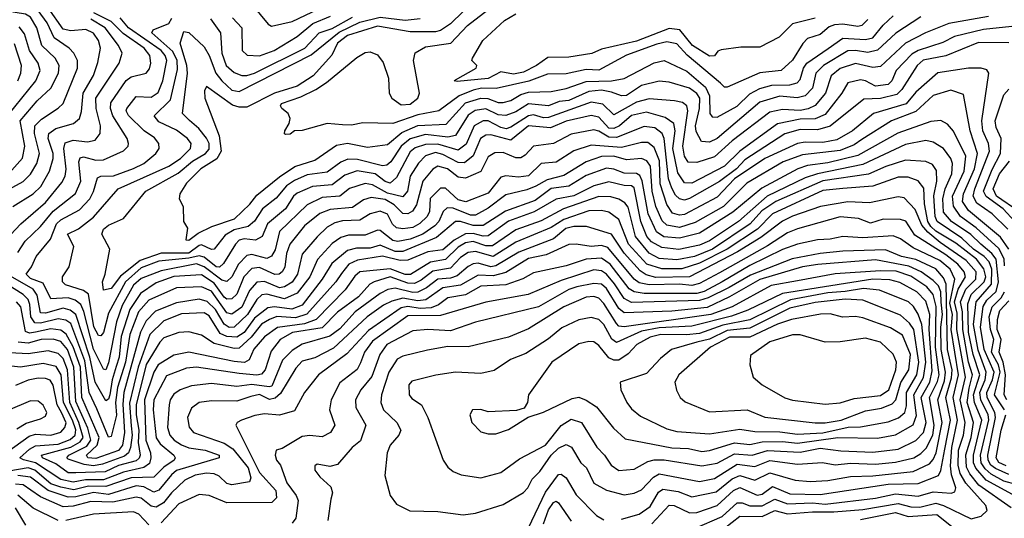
# Model space of a CAD drawing. Extents: x 1308313 to 1441400, y 959662 to 1036319.
# Tile 102 of 256: x 1362662 to 1366577, y 986104 to 988088. Entities that reach past the tile are written whole.
import ezdxf

# ---------------------------------------------------------------- set-up
doc = ezdxf.new("R2010")
doc.units = 0

msp = doc.modelspace()

# ---------------------------------------------------------------- linework, layer by layer
at = {"layer": '0CON10XD'}
for points in [[(1363586.4, 988146.4), (1363650.1, 988070.1), (1363662.6, 988062.6), (1363745, 988080.9), (1364065.9, 988234.1)], [(1362631.1, 987488.9), (1362673.5, 987536.5), (1362682.6, 987585), (1362664.1, 987685.9), (1362731, 987765), (1362785.6, 987815), (1362816.2, 987875), (1362819, 987905), (1362803.1, 987935), (1362750.3, 987985), (1362729.3, 988055), (1362705, 988097.7), (1362685, 988110.2), (1362594.4, 988125)], [(1362605, 987406), (1362675, 987444.1), (1362705, 987473.3), (1362730.3, 987515), (1362741.1, 987555), (1362720.1, 987635), (1362722.2, 987665), (1362748, 987692), (1362815, 987735.3), (1362835.2, 987754.8), (1362891.3, 987895), (1362891.1, 987925), (1362876.9, 987955), (1362858.4, 987975), (1362799.1, 988015), (1362770.5, 988075), (1362734.9, 988124.9)], [(1362635, 987343.9), (1362715.1, 987394.9), (1362745.3, 987424.7), (1362780.3, 987485), (1362795.1, 987534.9), (1362794.5, 987555.5), (1362775.1, 987615), (1362777.3, 987635), (1362804.9, 987655.1), (1362875.5, 987674.5), (1362899.4, 987695), (1362908.1, 987721.9), (1362914.2, 987795.8), (1362954.9, 987865.1), (1362972, 987918), (1362983.6, 987975), (1362975.2, 988005), (1362955, 988033.8), (1362925, 988048.8), (1362865, 988043.2), (1362835, 988050.4), (1362775.2, 988135.2)], [(1362655, 987161.4), (1362684, 987206), (1362745, 987265.2), (1362794.6, 987325.4), (1362883.7, 987396.3), (1362904.6, 987445.4), (1362897.2, 987522.8), (1362902.4, 987537.6), (1362915, 987542.3), (1362965, 987529.5), (1362995, 987530), (1363074.2, 987565.8), (1363092.5, 987585), (1363094.5, 987595), (1363089.6, 987615), (1363032.8, 987705), (1363022.4, 987735), (1363023.6, 987756.4), (1363085, 987845.7), (1363105, 987860.2), (1363164.8, 987875.2), (1363177.4, 987892.6), (1363183.3, 987915), (1363179.4, 987945), (1363157.1, 987975), (1363072.7, 988032.7), (1363025, 988080.9), (1362956.4, 988115)], [(1364425, 988120), (1364375, 988071.3), (1364335, 988045.2), (1364315, 988039), (1364215, 988039.1), (1364085, 988062.3), (1363965.8, 988025), (1363925.2, 987995), (1363903.1, 987946.9), (1363829.2, 987865), (1363765, 987823), (1363675, 987796), (1363565, 987739.4), (1363535, 987739.9), (1363508.3, 987748.3), (1363405, 987822.5), (1363396.5, 987805), (1363397.8, 987775), (1363455.3, 987625.3), (1363463.3, 987565), (1363445.4, 987534.6), (1363382.3, 987495), (1363325, 987437.5), (1363298.2, 987395), (1363295.6, 987375.6), (1363311.9, 987345), (1363312.9, 987285), (1363328.7, 987258.7), (1363321.9, 987211.9), (1363335, 987210), (1363371.3, 987238.7), (1363425.4, 987265), (1363516.5, 987295), (1363576.8, 987353.2), (1363605, 987389.8), (1363695, 987462.2), (1363755.8, 987504.2), (1363835, 987528.3), (1363922.1, 987587.9), (1363965, 987597), (1364045, 987581.1), (1364125, 987591.3), (1364181.3, 987638.7), (1364245, 987667.1), (1364358.4, 987671.6), (1364435, 987757.4), (1364495, 987774.9), (1364523.7, 987773.7), (1364565, 987758.8), (1364585, 987758.8), (1364615, 987766.1), (1364655, 987790), (1364685, 987800), (1364775, 987802.2), (1364835, 987814.3), (1364915, 987841.8), (1365015, 987844), (1365065, 987853.8), (1365185, 987916.7), (1365225, 987925.6), (1365315, 987882.5), (1365388.9, 987818.9), (1365405.3, 987785), (1365406.2, 987715), (1365415, 987701.9), (1365435, 987699.5), (1365515, 987743.4), (1365565, 987792.3), (1365605, 987813.8), (1365652.2, 987827.8), (1365725, 987829), (1365753.1, 987836.9), (1365765, 987850), (1365778.6, 987895), (1365792.2, 987915), (1365877, 987973), (1365935.4, 988014.6), (1366025, 988008.8), (1366054.7, 988015.3), (1366095, 988065.6), (1366135, 988103.5)], [(1366035, 988089.1), (1366010.4, 988065), (1365995, 988060.6), (1365935, 988069.8), (1365902.2, 988067.8), (1365881, 988059), (1365845, 988028.5), (1365795, 988013.6), (1365776.3, 987993.7), (1365735, 987926.4), (1365689.5, 987885), (1365605, 987876.8), (1365475, 987819.7), (1365465, 987819.6), (1365448.8, 987835), (1365316.3, 987946.3), (1365275, 987992.4), (1365235, 987999.2), (1365195, 987990.3), (1365075, 987946.5), (1364965, 987886.4), (1364915, 987889), (1364835, 987871.8), (1364761.1, 987871.1), (1364687.1, 987842.9), (1364556, 987814), (1364498.8, 987815), (1364465, 987807.9), (1364408.8, 987785), (1364328.2, 987725), (1364245, 987709.3), (1364145, 987674.8), (1364027, 987677), (1363981.3, 987668.7), (1363945, 987669.7), (1363885, 987674.7), (1363785, 987647.5), (1363755, 987646.2), (1363737.5, 987632.5), (1363720.8, 987630.8), (1363714.2, 987634.2), (1363715.8, 987645), (1363734, 987675), (1363738, 987695), (1363728.8, 987715), (1363703.8, 987735), (1363698.8, 987745), (1363702.9, 987755), (1363779.4, 987780.6), (1363839.4, 987810.6), (1363882, 987838), (1364002.9, 987937.1), (1364035, 987956.6), (1364055, 987959.5), (1364085, 987948.6), (1364107.8, 987917.8), (1364128.3, 987855), (1364131.5, 987795), (1364141.6, 987775), (1364178.7, 987748.7), (1364215, 987752.1), (1364244.6, 987775), (1364251.1, 987795), (1364228, 987925), (1364235, 987955.9), (1364275, 987980), (1364376.2, 987993.8), (1364443, 988065), (1364523.5, 988126.5)], [(1362625, 987231.6), (1362665.7, 987275), (1362765, 987360.5), (1362829.6, 987440.4), (1362842.3, 987465), (1362847, 987493), (1362837, 987575), (1362842.4, 987597.6), (1362875, 987607.9), (1362931.8, 987601.8), (1362961.9, 987608.1), (1362981.9, 987635), (1362983.3, 987665), (1362965.6, 987735), (1362964.6, 987775), (1363057.3, 987915), (1363068.9, 987955), (1363055.2, 987985), (1363001.3, 988055), (1362945, 988089.4)], [(1363046.8, 986885), (1363015, 986723.1), (1363005, 986694.1), (1362995, 986697.1), (1362955, 986776.8), (1362916.5, 986926.5), (1362904.3, 986954.3), (1362882.5, 986972.5), (1362855, 986981.5), (1362785, 986977.5), (1362755, 987039.2), (1362705, 987058.4), (1362687.5, 987075), (1362709.4, 987105), (1362727.1, 987145), (1362784, 987215), (1362807.7, 987275), (1362825, 987290.9), (1362899.2, 987330.8), (1362940.7, 987375), (1362955.8, 987404.2), (1362970.9, 987459.1), (1362985, 987464.8), (1363035, 987466.5), (1363115, 987495.1), (1363155.3, 987515), (1363203.5, 987555), (1363216, 987575), (1363215.3, 987595), (1363197.8, 987617.8), (1363157, 987645), (1363095, 987706.3), (1363085.6, 987725), (1363087.6, 987735), (1363125, 987782), (1363185, 987780.2), (1363212.5, 987797.5), (1363231.4, 987845), (1363246.3, 987925), (1363240.1, 987945), (1363224.4, 987965), (1363095, 988055.6), (1363061.5, 988095)], [(1366515, 988100.4), (1366357, 988073), (1366264.4, 988035.6), (1366185, 987994.2), (1366085, 987901), (1366055, 987897.1), (1365985, 987913), (1365925, 987893.5), (1365888.4, 987865), (1365866.6, 987795), (1365825, 987746.1), (1365797.5, 987732.5), (1365765, 987726.5), (1365695, 987730.6), (1365645, 987719.6), (1365495, 987606.3), (1365425, 987541.9), (1365355, 987519.1), (1365320.7, 987520.7), (1365305.1, 987545.1), (1365298.7, 987585), (1365319.3, 987725), (1365314.8, 987744.8), (1365297.7, 987757.7), (1365266, 987765), (1365165, 987772.4), (1365115, 987759.4), (1365025, 987709.8), (1364981.2, 987751.2), (1364935, 987759.3), (1364765, 987698.4), (1364745, 987697.5), (1364705, 987708.8), (1364685, 987705.8), (1364615, 987660.4), (1364595.9, 987654.1), (1364575, 987658.4), (1364525, 987685.6), (1364504.7, 987685.3), (1364468.8, 987665), (1364437.4, 987592.6), (1364405, 987568.4), (1364325, 987593.1), (1364275, 987591.8), (1364235, 987578.6), (1364215, 987562.1), (1364160.5, 987459.5), (1364135, 987437.8), (1364115, 987444.6), (1364075, 987473.9), (1364004.2, 987485.8), (1363955, 987468.6), (1363905, 987430.4), (1363825.8, 987424.2), (1363765, 987397.6), (1363750.7, 987385), (1363718.9, 987335), (1363647.6, 987275), (1363625.8, 987225), (1363599.1, 987210.9), (1363555, 987215.7), (1363535, 987210.6), (1363519.8, 987195), (1363472.8, 987117.2), (1363456.8, 987103.2), (1363443.1, 987105), (1363395, 987143.1), (1363375, 987148.9), (1363335, 987139), (1363215, 987126.6), (1363145, 987101.1), (1363082.1, 987045), (1363015, 986920), (1362995, 986843.1), (1362985, 986830.3), (1362975, 986831.4), (1362956.4, 986866.4), (1362935.1, 986995.1), (1362915, 987010.3), (1362843.4, 987033.4), (1362831.5, 987045), (1362831.9, 987065), (1362858.8, 987105), (1362876.6, 987185), (1362852.2, 987235), (1362895, 987255.2), (1362955, 987302.7), (1363053.7, 987415), (1363255, 987505.1), (1363301.6, 987535), (1363341.6, 987575), (1363343.2, 987595), (1363329, 987615), (1363285, 987648.4), (1363215, 987681.3), (1363196, 987705), (1363261.4, 987768.6), (1363290, 987890), (1363287.8, 987925), (1363271.2, 987961.2), (1363187.1, 988035), (1363192.3, 988047.7), (1363255, 988072.3), (1363266.3, 988093.7)], [(1366245, 988098.7), (1366146.1, 988033.9), (1366073.5, 987966.5), (1366035, 987957.4), (1365985, 987965.4), (1365955, 987963.7), (1365858.7, 987905), (1365828.2, 987875), (1365813.9, 987815), (1365785, 987785.5), (1365753.2, 987776.8), (1365685, 987783.9), (1365605, 987759.9), (1365435, 987615.5), (1365405, 987600), (1365373.3, 987603.3), (1365352.4, 987642.4), (1365349, 987665), (1365364.9, 987735), (1365366.4, 987775), (1365355, 987794.1), (1365325, 987815.2), (1365245, 987839.4), (1365205, 987842.8), (1365135, 987825.8), (1365075, 987785.7), (1365054.6, 987784.6), (1365015, 987799.6), (1364975, 987807.9), (1364925, 987802.7), (1364845, 987766.3), (1364807.3, 987762.7), (1364765, 987744.6), (1364685, 987753.2), (1364635, 987720.8), (1364595, 987706.2), (1364565, 987708.9), (1364515, 987733.1), (1364473.1, 987726.9), (1364445, 987707.9), (1364395, 987627.2), (1364365, 987620.9), (1364275, 987630.9), (1364215, 987614.3), (1364179.1, 987585), (1364137.6, 987522.4), (1364121.4, 987508.6), (1364104.2, 987505.8), (1364005, 987531.7), (1363967.1, 987532.9), (1363939.4, 987520.6), (1363885, 987481.3), (1363805, 987470.2), (1363755, 987448.5), (1363723.3, 987426.7), (1363682.2, 987377.8), (1363627.4, 987335), (1363595, 987286.6), (1363570.4, 987265), (1363515, 987252), (1363479.1, 987230.9), (1363435, 987174.8), (1363425, 987173.7), (1363385, 987191.7), (1363375, 987190), (1363335, 987159), (1363225, 987159.1), (1363140.9, 987129.1), (1363063.1, 987066.9), (1363025, 987018.3), (1362995, 987012), (1362990.5, 987045), (1363002.1, 987075), (1363020, 987175), (1362988.5, 987235), (1362994.7, 987255), (1363015, 987270.3), (1363075, 987296.8), (1363163.5, 987405), (1363292.6, 987477.4), (1363349.5, 987525), (1363400.4, 987555), (1363415, 987572.7), (1363415.4, 987595), (1363405, 987616.7), (1363373.9, 987655), (1363336.6, 987686.6), (1363308.8, 987715), (1363329.6, 987875), (1363326.7, 987905), (1363299.8, 987995), (1363315, 988040.6), (1363335, 988036.5), (1363395, 987980.4), (1363415, 987945.4), (1363441.8, 987875), (1363465, 987844.2), (1363505, 987807.9), (1363535, 987802.6), (1363821.4, 987948.6), (1363932.1, 988037.9), (1364015, 988077.8), (1364095, 988097.6), (1364195, 988086.1), (1364255, 988092.2)], [(1366795, 988080.8), (1366495, 988048.5), (1366379, 988021), (1366332.6, 987997.4), (1366235, 987965.6), (1366209.4, 987950.6), (1366146.6, 987885), (1366130.2, 987845), (1366115, 987829.8), (1366065, 987823), (1366025, 987844.5), (1366005, 987848.5), (1365955, 987836.1), (1365930.8, 987795), (1365865, 987711.2), (1365825, 987693.6), (1365765, 987692.1), (1365675, 987673.1), (1365525.2, 987564.8), (1365465.2, 987504.8), (1365335, 987437.4), (1365305, 987438.6), (1365278.4, 987478.4), (1365259.6, 987575), (1365268.6, 987645), (1365262.7, 987675), (1365229.1, 987699.1), (1365155, 987720.4), (1365095, 987706.5), (1365047.6, 987665), (1365025, 987654.3), (1365005, 987655.6), (1364965, 987700), (1364935, 987706.9), (1364835, 987683.9), (1364772.4, 987657.6), (1364685, 987664.9), (1364615, 987608.5), (1364535, 987629.3), (1364515, 987628.5), (1364494.5, 987615), (1364465, 987546.5), (1364431.1, 987518.9), (1364405, 987519.6), (1364345, 987551.1), (1364315, 987559), (1364275, 987546), (1364247.3, 987517.3), (1364215.1, 987465), (1364204.1, 987405), (1364185, 987383.1), (1364125, 987397.2), (1364065, 987430.5), (1364035, 987435.4), (1363973.9, 987416.1), (1363934.7, 987385.3), (1363865, 987380.3), (1363805, 987350.7), (1363695.2, 987245), (1363677.9, 987172.1), (1363663.4, 987146.6), (1363645, 987137), (1363585, 987154.1), (1363565, 987149.8), (1363531.3, 987115), (1363505, 987064.3), (1363485, 987046.2), (1363465, 987050.9), (1363395, 987105.1), (1363365, 987116.6), (1363225, 987089.2), (1363145, 987057.9), (1363115, 987031.1), (1363068.9, 986951.1), (1363046.8, 986885)], [(1363420.7, 988090.7), (1363460.9, 988035), (1363465.8, 987955), (1363483, 987905), (1363515, 987877.3), (1363545, 987865.6), (1363565, 987865.2), (1363595, 987875.4), (1363795.9, 987974.1), (1363853.1, 988035), (1363905, 988052.8), (1363985, 988097.9)], [(1363508.4, 988095), (1363545.8, 988055), (1363545.9, 987965), (1363566.5, 987946.5), (1363615, 987944.5), (1363674, 987965), (1363765, 988020.4), (1363827.9, 988072.1), (1363898.2, 988101.8)], [(1365825, 988093.5), (1365735, 988071.9), (1365681.5, 988018.5), (1365605, 987978.9), (1365529.1, 987979.1), (1365451.6, 987968.4), (1365437.8, 987962.2), (1365425, 987943.5), (1365405, 987942.4), (1365337.6, 987985), (1365286.8, 988046.8), (1365245, 988052.7), (1365115, 988001.9), (1364975, 987970.2), (1364936.5, 987953.5), (1364845, 987938.8), (1364762, 987938), (1364716.7, 987905), (1364665, 987878.4), (1364625, 987871.3), (1364575, 987880), (1364525, 987854.4), (1364401.5, 987841.5), (1364390, 987845), (1364395, 987848.8), (1364477.5, 987895), (1364480, 987905), (1364460, 987925), (1364462, 987935), (1364503.5, 988005), (1364589.4, 988085), (1364635, 988110.8)], [(1362615, 987706.7), (1362726, 987845), (1362742.9, 987885), (1362735.2, 987915), (1362701.1, 987965), (1362681.2, 988031.2), (1362659.7, 988059.7)], [(1366594.8, 987995.2), (1366475, 987996.7), (1366345, 987944.6), (1366255, 987927.4), (1366230.4, 987905), (1366170.2, 987809.8), (1366149.4, 987790.6), (1366085, 987774.4), (1366018.9, 987771.1), (1365885, 987663.7), (1365835, 987649.1), (1365765, 987651.3), (1365705, 987634), (1365545, 987530.8), (1365512.2, 987495), (1365445, 987444.4), (1365325.9, 987375.9), (1365305, 987369.5), (1365285, 987375.2), (1365269.6, 987389.6), (1365255, 987418.1), (1365242.4, 987455), (1365224.9, 987615), (1365216.6, 987635), (1365186.9, 987656.9), (1365145, 987662.5), (1365035, 987619.6), (1365005, 987620.7), (1364965, 987644.9), (1364945, 987649.4), (1364855, 987632.3), (1364785, 987594.8), (1364705, 987584.8), (1364671.6, 987548.4), (1364655, 987538.8), (1364635, 987538), (1364585, 987558.8), (1364551.4, 987558.6), (1364525, 987542.4), (1364495, 987484.1), (1364435, 987457.5), (1364405, 987460.9), (1364362.4, 987495), (1364325, 987504.8), (1364305, 987493.6), (1364264.9, 987445.1), (1364239.5, 987350.5), (1364224.2, 987325.8), (1364205, 987314.8), (1364185, 987316.2), (1364150.7, 987350.7)], [(1362654.8, 987845), (1362666.5, 987875), (1362668.8, 987905), (1362641.2, 987991.2)], [(1366590.8, 987255), (1366528.9, 987315), (1366468.4, 987358.4), (1366453.1, 987385), (1366459.6, 987415), (1366518.2, 987565), (1366513.8, 987595), (1366492.2, 987645), (1366487.9, 987685), (1366515.5, 987874.5), (1366507.7, 987887.7), (1366485, 987895.3), (1366435, 987894.4), (1366313.2, 987876.8), (1366225, 987798.8), (1366186.5, 987753.5), (1366056.8, 987715), (1365973.3, 987645), (1365910.7, 987609.3), (1365855, 987599.8), (1365785, 987600.5), (1365754.9, 987595.1), (1365625, 987535.1), (1365504.6, 987455), (1365435, 987381), (1365305, 987312.2), (1365285, 987309.7), (1365258, 987318), (1365235, 987352.5), (1365208.1, 987435), (1365206, 987526), (1365185, 987579.8), (1365159.2, 987599.2), (1365135, 987599.1), (1365055, 987579.1), (1364935, 987588.1), (1364865, 987565.6), (1364795, 987521), (1364735, 987515.9), (1364685, 987466.3), (1364645, 987461.4), (1364595, 987466.6), (1364575, 987461.1), (1364525, 987397.7), (1364436.5, 987363.5), (1364405, 987370.9), (1364355, 987417.3), (1364335, 987417.9), (1364293.5, 987376.5), (1364290.8, 987325), (1364282.2, 987305), (1364253.3, 987276.7), (1364225, 987261.5), (1364185, 987255.1), (1364159.8, 987259.8), (1364143.8, 987273.8), (1364124.6, 987314.6), (1364095, 987326.6), (1364055, 987315.6), (1364015, 987290), (1363945, 987288.1), (1363915, 987279.2), (1363885, 987262.1), (1363845, 987224.3), (1363785.4, 987154.6), (1363766.4, 987075), (1363745, 987043.3), (1363715.4, 987024.6), (1363695, 987020.3), (1363635, 987046.3), (1363605, 987043.7), (1363575, 987010.4), (1363545, 986944.2), (1363505, 986916.8), (1363485, 986922), (1363425, 987007.9), (1363385, 987024.9), (1363285, 987021), (1363175, 986971.7), (1363134.9, 986925), (1363100, 986835), (1363083.1, 986725), (1363050.2, 986625), (1363042.9, 986565), (1363046.3, 986513.7), (1363025, 986430), (1363015, 986427.1), (1362969.2, 986539.2), (1362937.7, 986605), (1362920.6, 986730.6), (1362865, 986879.1), (1362845, 986892.6), (1362815, 986898.2), (1362745, 986879.9), (1362721.4, 986881.4), (1362705.6, 986905), (1362702.5, 986955), (1362695.1, 986975.1), (1362675, 986994.4), (1362615, 987032.2)], [(1366595.7, 987175), (1366562.6, 987222.6), (1366435, 987329), (1366411.5, 987365), (1366415.3, 987395), (1366458.1, 987495), (1366470.9, 987555), (1366441.2, 987645), (1366415, 987790), (1366365, 987807.2), (1366295, 987786.1), (1366225, 987721.9), (1366128.2, 987685), (1366010.5, 987610.5), (1365980.1, 987589.9), (1365925, 987567.5), (1365775, 987550.1), (1365697.6, 987522.4), (1365553.2, 987436.8), (1365460.9, 987345), (1365348.5, 987281.5), (1365285, 987261.2), (1365235, 987269.9), (1365217, 987287), (1365191.9, 987345), (1365177.2, 987405), (1365170.6, 987505), (1365156.3, 987526.3), (1365135, 987535.5), (1365075, 987530.6), (1365025, 987544.7), (1364975, 987544), (1364915, 987522.8), (1364825, 987467.9), (1364758.8, 987451.2), (1364714, 987426), (1364679.1, 987410.9), (1364595, 987391.2), (1364525, 987338.4), (1364475, 987310.7), (1364455, 987310.5), (1364385, 987337.4), (1364361.2, 987338.8), (1364345.3, 987324.7), (1364328.6, 987285), (1364312.9, 987267.1), (1364265, 987234.9), (1364215, 987214.3), (1364165, 987205.4), (1364145, 987208.6), (1364095, 987249), (1364085, 987251), (1364035, 987230.5), (1363969.4, 987230.6), (1363938.4, 987221.6), (1363905, 987197), (1363846.6, 987133.4), (1363815.1, 987065), (1363765, 986999.8), (1363715, 986977.3), (1363645, 986996.2), (1363625, 986993.5), (1363605.2, 986975), (1363567.1, 986915), (1363515, 986864.7), (1363495, 986863.5), (1363475, 986875.9), (1363440.7, 986935), (1363407.1, 986967.1), (1363375, 986975.6), (1363285, 986961.6), (1363201.9, 986928.1), (1363165, 986890.2), (1363141.9, 986845), (1363075.4, 986605), (1363072.1, 986557.9), (1363079.1, 986445), (1363070, 986395), (1363055, 986373.9), (1362965, 986342.2), (1362932.4, 986345), (1362927.3, 986355), (1362970, 986395), (1362977.3, 986425), (1362909.1, 986585), (1362903.1, 986705), (1362875, 986786.6), (1362847.1, 986837.1), (1362825, 986853), (1362785, 986858.2), (1362725, 986844.3), (1362701.1, 986841.1), (1362685, 986847.3), (1362666.2, 986945), (1362649.7, 986965)], [(1366619.7, 987285), (1366572.2, 987335), (1366504.9, 987384.9), (1366494.1, 987405), (1366528.5, 987491.5), (1366562.8, 987555), (1366564.3, 987615), (1366545, 987659.1), (1366541.1, 987685), (1366575, 987788.5), (1366595, 987811.9)], [(1366578.1, 987108.1), (1366576.5, 987136.5), (1366555, 987176.9), (1366465, 987260.2), (1366402.6, 987305), (1366375.2, 987345.2), (1366371.3, 987385), (1366417.3, 987485), (1366424.6, 987544.6), (1366375, 987644.6), (1366351.7, 987671.7), (1366325, 987686.6), (1366285, 987683), (1366153.8, 987636.2), (1365995, 987547.8), (1365875, 987518.4), (1365795, 987507.7), (1365755.6, 987494.4), (1365613.1, 987416.9), (1365497.4, 987322.6), (1365365, 987237.9), (1365285, 987218.1), (1365223.7, 987223.7), (1365193.6, 987243.6), (1365160.5, 987315), (1365136.6, 987446.6), (1365127.5, 987467.5), (1365115, 987475.5), (1365065, 987477), (1365025, 987493.2), (1364995, 987496.5), (1364915, 987468.4), (1364845, 987425.1), (1364775, 987416.1), (1364711.1, 987368.9), (1364593.5, 987326.5), (1364505, 987268.5), (1364465, 987269.4), (1364415, 987284.6), (1364395, 987284.8), (1364319.2, 987220.8), (1364185.1, 987164.9), (1364155, 987165.3), (1364095, 987190.7), (1364055, 987179.2), (1364000.7, 987179.3), (1363965, 987170), (1363902.9, 987117.1), (1363864, 987055), (1363785, 986952.4), (1363744.5, 986935.5), (1363675, 986945.8), (1363648.9, 986941.1), (1363595, 986900.6), (1363555, 986842.8), (1363525, 986824.9), (1363485, 986827.1), (1363458.8, 986838.8), (1363415, 986909), (1363395, 986921), (1363305, 986917.8), (1363235, 986889), (1363178.8, 986835), (1363132.8, 986705), (1363098, 986562), (1363105, 986472), (1363109.3, 986435), (1363101.9, 986385), (1363094.9, 986365), (1363079, 986351), (1362990.9, 986319.1), (1362955, 986312.9), (1362917.8, 986317.8), (1362855, 986339.8), (1362848.9, 986345), (1362857.7, 986355), (1362928.4, 986391.6), (1362945.1, 986415), (1362932.2, 986462.2), (1362885, 986569), (1362877.5, 986705), (1362851.9, 986775), (1362825, 986806.8), (1362795, 986817), (1362747.1, 986815), (1362695, 986800.8), (1362655.3, 986805.3)], [(1366595, 986278.3), (1366541.6, 986301.6), (1366524, 986315), (1366512.9, 986335), (1366512, 986355), (1366542.5, 986505), (1366539.5, 986525), (1366509.6, 986585), (1366508, 986605), (1366530.8, 986655), (1366536.6, 986685), (1366496.8, 986775), (1366483, 986865), (1366492.9, 986947.1), (1366507.7, 986972.3), (1366545, 987006.9), (1366554, 987045), (1366544.9, 987135), (1366527.9, 987157.9), (1366484.1, 987195), (1366443.7, 987233.7), (1366367.5, 987285), (1366335, 987322.6), (1366332.4, 987375), (1366342.5, 987415), (1366368.5, 987475), (1366371.8, 987515), (1366364.8, 987535), (1366335, 987575.3), (1366295, 987600.4), (1366265, 987606.8), (1366185, 987590.8), (1366015, 987511.4), (1365834.9, 987475.1), (1365785, 987458.9), (1365634.9, 987385.1), (1365520, 987285), (1365405, 987208.3), (1365365, 987191.1), (1365283.3, 987173.3), (1365215, 987180.8), (1365173.7, 987203.7), (1365156, 987225), (1365131.5, 987285), (1365105, 987418.4), (1365095, 987427.2), (1365065, 987427.8), (1365005, 987442.1), (1364945, 987427), (1364865, 987386.6), (1364795, 987373.8), (1364707.2, 987322.8), (1364605, 987285.6), (1364525, 987227.4), (1364505, 987226.1), (1364465, 987236.8), (1364434.7, 987235.3), (1364389, 987211), (1364345, 987171.7), (1364285, 987164.2), (1364205, 987131.4), (1364175, 987130.1), (1364105, 987147.1), (1364005, 987131.5), (1363970.8, 987115), (1363941.5, 987078.5), (1363918.8, 987045), (1363804.1, 986915.9), (1363758.8, 986901.2), (1363685, 986906.4), (1363655, 986895.3), (1363623.2, 986876.8), (1363582.7, 986825), (1363535, 986781), (1363515, 986779.9), (1363435, 986798.8), (1363385, 986832.3), (1363335, 986846.2), (1363295, 986843.5), (1363235, 986821.4), (1363218.7, 986805), (1363164.2, 986715.8), (1363124.8, 986555), (1363125.2, 986515), (1363136.2, 986455), (1363132.3, 986405), (1363140.5, 986355), (1363137.3, 986342.7), (1363125, 986333.2), (1363055, 986313.4), (1363001.6, 986288.4), (1362884.6, 986285.4), (1362855, 986285.1), (1362805, 986320.6), (1362752.4, 986345), (1362748.5, 986355), (1362865, 986387.3), (1362902.2, 986407.8), (1362913.7, 986425), (1362897.3, 986485), (1362861.5, 986565), (1362852.3, 986695), (1362835, 986739.7), (1362815, 986759.9), (1362775, 986770.7), (1362695, 986758.5), (1362622.1, 986762.1)], [(1366625, 986239), (1366575, 986251.3), (1366525, 986279.5), (1366500.9, 986300.9), (1366485.5, 986325), (1366482.7, 986355), (1366515.3, 986495.3), (1366512.6, 986515), (1366483.9, 986575), (1366479.7, 986605), (1366501.6, 986655), (1366505.1, 986685), (1366472.7, 986772.7), (1366454.6, 986875), (1366465.6, 986965), (1366526.1, 987035), (1366527.1, 987095), (1366516.5, 987125), (1366497.8, 987145), (1366454.4, 987175), (1366408.8, 987218.8), (1366310.5, 987285), (1366302.2, 987305), (1366296.8, 987386.8), (1366308.5, 987445), (1366307.9, 987487.9), (1366292.2, 987512.2), (1366265, 987523.9), (1366185, 987528.3), (1366106.6, 987503.4), (1366036.8, 987473.2), (1365855, 987446.7), (1365669.2, 987365), (1365612.5, 987327.5), (1365566.8, 987275), (1365416.4, 987175), (1365345, 987146), (1365275, 987132.2), (1365205, 987138), (1365165, 987158.4), (1365110.4, 987225), (1365081.9, 987341.9), (1365068.6, 987358.6), (1365044.1, 987374.1), (1365013.1, 987383.1), (1364965, 987383.7), (1364824.6, 987335.4), (1364735, 987287.3), (1364635, 987252.1), (1364541.9, 987188.1), (1364515, 987188.1), (1364465, 987204.9), (1364435, 987200.1), (1364405, 987183), (1364355, 987133.3), (1364295, 987123.7), (1364215.7, 987074.3), (1364195, 987074.2), (1364135, 987096.1), (1364015, 987085.1), (1363995, 987067.6), (1363956.4, 987013.6), (1363840.3, 986895), (1363795, 986877.3), (1363687.4, 986862.6), (1363635, 986826), (1363593.3, 986776.7), (1363574.9, 986735.1), (1363555.9, 986724.1), (1363515, 986727.6), (1363335, 986765.2), (1363275, 986752.6), (1363212.7, 986715), (1363194.7, 986685.3), (1363158.5, 986575), (1363163, 986415), (1363182.4, 986365), (1363183.4, 986345), (1363177.4, 986322.6), (1363155, 986306.5), (1363075, 986287.9), (1362995, 986256.4), (1362923.4, 986256.6), (1362875, 986247.2), (1362825, 986257.7), (1362725, 986324.4), (1362676.3, 986336.3), (1362662.9, 986345), (1362701.1, 986378.9), (1362725, 986391.7), (1362815, 986399.2), (1362863.1, 986416.9), (1362882, 986435), (1362884.7, 986455.3), (1362872.4, 986495), (1362836.2, 986565), (1362826.2, 986675), (1362807.5, 986707.5), (1362755, 986719.8), (1362665, 986705.9), (1362593.4, 986713.4)], [(1366634.4, 987325), (1366545.6, 987385), (1366532.6, 987415), (1366558.4, 987475), (1366598.5, 987525)], [(1366625, 986191.1), (1366505.8, 986255.8), (1366463.9, 986303.9), (1366455.1, 986325.1), (1366454.3, 986355), (1366487.6, 986495), (1366458.5, 986565), (1366455.4, 986595), (1366479.6, 986675), (1366453.5, 986755), (1366434.9, 986845), (1366432.3, 986957.7), (1366445.4, 986994.6), (1366497.6, 987045), (1366503.6, 987065), (1366496.5, 987096.5), (1366466.7, 987135), (1366385, 987199.2), (1366305, 987246.7), (1366284.5, 987265), (1366273.7, 987285), (1366260.2, 987355), (1366257.3, 987417.3), (1366235, 987446.1), (1366195, 987460.8), (1366155, 987461.2), (1366055, 987426), (1365935.7, 987415.7), (1365855, 987408.1), (1365655.7, 987315), (1365595.7, 987255), (1365475.1, 987174.9), (1365365, 987118.9), (1365295, 987096.6), (1365215, 987095.9), (1365155.3, 987115.3), (1365082.8, 987195), (1365045, 987293.3), (1365005, 987322.2), (1364975, 987329.1), (1364925, 987326.8), (1364825, 987292.9), (1364775, 987261.3), (1364635, 987202), (1364545, 987145.9), (1364475, 987165.7), (1364445, 987161.5), (1364415, 987142), (1364375, 987098.9), (1364305, 987087.5), (1364258.8, 987051.2), (1364231.7, 987038.3), (1364205, 987038.9), (1364135, 987064.2), (1364070.9, 987045), (1364054.3, 987035), (1364008.6, 986985), (1363925, 986924.5), (1363865, 986862.4), (1363747.1, 986842.9), (1363697.4, 986815), (1363661.5, 986768.5), (1363638.4, 986695), (1363622.8, 986677.2), (1363605, 986673.7), (1363535, 986680.7), (1363365.1, 986705.1), (1363325, 986701.2), (1363245, 986671.1), (1363194.9, 986574.9), (1363192.8, 986535), (1363204.1, 986424.1), (1363220, 986400), (1363274.8, 986355), (1363280.4, 986345), (1363276.6, 986335), (1363235, 986307), (1363195, 986267.7), (1363105.3, 986264.7), (1363005, 986230.2), (1362935, 986231.5), (1362877.1, 986217.1), (1362825, 986227.4), (1362785, 986241.4), (1362721.4, 986295), (1362695, 986304.6), (1362618.3, 986291.7)], [(1364150.7, 987350.7), (1364115, 987371.8), (1364059.3, 987380.7), (1364029.6, 987370.4), (1363985, 987340), (1363897, 987333), (1363855, 987316.8), (1363795, 987267.3), (1363736, 987195), (1363722.2, 987157.8), (1363716.4, 987103.6), (1363705.6, 987084.4), (1363694.2, 987075.8), (1363676.1, 987073.9), (1363615, 987101.5), (1363585, 987097.2), (1363553.6, 987065), (1363525, 986995.2), (1363505, 986976.5), (1363485, 986976.1), (1363475, 986983.4), (1363435, 987039.2), (1363385, 987073), (1363275, 987066.4), (1363205, 987040.6), (1363141.7, 986998.3), (1363099.6, 986935), (1363065, 986827.1), (1363057.8, 986745), (1363045, 986707.8), (1363029.4, 986655), (1363020.6, 986595), (1363015, 986578.4), (1363005, 986570.8), (1362962, 986645), (1362940.2, 986745), (1362884.5, 986914.5), (1362862, 986932), (1362835, 986939.7), (1362765, 986919.6), (1362745, 986921.9), (1362731.1, 986991.1), (1362715.8, 987015), (1362625, 987067.4)], [(1366605, 986145.7), (1366475.8, 986235.8), (1366440.6, 986280.6), (1366427.4, 986307.4), (1366423.8, 986356.2), (1366445.4, 986425), (1366454.9, 986485), (1366429.6, 986565), (1366437.7, 986622.3), (1366451.4, 986675), (1366435.1, 986725.1), (1366411.9, 986855), (1366411, 986925), (1366403.5, 986965), (1366423.8, 987015), (1366463.6, 987055), (1366464.9, 987085), (1366425, 987130.3), (1366321.7, 987201.7), (1366272.9, 987242.9), (1366249.7, 987269.7), (1366222.2, 987332.2), (1366179, 987379), (1366155, 987383.4), (1366041.4, 987358.6), (1365955, 987362.8), (1365845.8, 987344.2), (1365735, 987306.3), (1365695, 987286.8), (1365609.3, 987220.7), (1365516.1, 987163.9)], [(1366422.3, 987065), (1366418, 987085), (1366392.6, 987115), (1366345, 987152.4), (1366221.1, 987231.1), (1366185.9, 987285.9), (1366165, 987292.8), (1366095, 987293.8), (1366045, 987278.4), (1365996.9, 987296.9), (1365925, 987303), (1365755, 987256.3), (1365715, 987239.3), (1365635, 987187.5), (1365445, 987080.8), (1365365, 987038.4), (1365335, 987029.9), (1365285, 987034.9), (1365165, 987032.6), (1365125, 987041), (1365105.8, 987055.8), (1365001, 987181), (1364975, 987188.7), (1364935, 987185.9), (1364875, 987195.2), (1364845, 987193.2), (1364755, 987152.6), (1364685, 987137.1), (1364595, 987081.3), (1364545, 987068.7), (1364485, 987071.2), (1364415, 987032), (1364345, 987020.4), (1364276.8, 986973.2), (1364245, 986968.9), (1364185, 986980), (1364141.9, 986968.1), (1364108, 986952), (1364043.3, 986905), (1363909.7, 986780.3), (1363835, 986743), (1363785, 986729.2), (1363759.3, 986700.7), (1363699, 986601), (1363678.2, 986581.8), (1363655, 986577.1), (1363615, 986596), (1363581.1, 986588.9), (1363525, 986570.2), (1363425, 986571.5), (1363375, 986564.8), (1363345, 986542.3), (1363329, 986505), (1363336, 986466), (1363353.1, 986445), (1363475, 986403.2), (1363509.8, 986379.8), (1363569.9, 986305), (1363580.7, 986265), (1363575, 986248.9), (1363505, 986236.7), (1363485, 986242.7), (1363455, 986271.7), (1363435, 986280.5), (1363405, 986283.1), (1363359.5, 986275), (1363319, 986255), (1363265, 986205.5), (1363233.3, 986165), (1363205, 986148.1), (1363185, 986151.7), (1363145, 986184.1), (1363125, 986187.7), (1363031.8, 986168.2), (1362945, 986171.1), (1362875, 986151.8), (1362835, 986149.9), (1362745, 986189.5), (1362706.2, 986216.2), (1362675, 986237.2), (1362645, 986239.4)], [(1365516.1, 987163.9), (1365325, 987065.3), (1365191.9, 987061.9), (1365152.5, 987072.5), (1365129, 987089), (1365065, 987159.3), (1365015, 987233.8), (1364915.5, 987265.5), (1364865.1, 987265.1), (1364833.6, 987256.4), (1364785, 987215.9), (1364647.3, 987162.7), (1364555, 987108.6), (1364535, 987104.9), (1364485, 987119), (1364465, 987116.8), (1364445, 987106.4), (1364402, 987068), (1364375, 987059.2), (1364325, 987055.7), (1364279.6, 987020.4), (1364245, 987003.8), (1364225, 987002.3), (1364155, 987020.1), (1364125.5, 987014.5), (1364095, 986998.9), (1363996.2, 986925), (1363935, 986858.3), (1363895, 986828.5), (1363785, 986796.7), (1363745, 986772.2), (1363707.4, 986732.6), (1363665, 986630.2), (1363653.6, 986626.4), (1363585, 986636.1), (1363525, 986628.7), (1363425, 986640), (1363345, 986631.4), (1363300.5, 986615), (1363275, 986598.4), (1363260, 986575), (1363255.7, 986555), (1363250.2, 986465), (1363259.2, 986435), (1363275.7, 986415), (1363305, 986395.8), (1363335, 986384.6), (1363399.6, 986375), (1363454.4, 986355), (1363454.4, 986345), (1363286, 986294), (1363265, 986276.9), (1363215, 986215.5), (1363195, 986207.3), (1363155, 986228.7), (1363125, 986233.7), (1363015, 986199.2), (1362955, 986206.3), (1362885, 986188.7), (1362855, 986187.5), (1362775.1, 986215.1), (1362705, 986267.6), (1362655, 986273.6)], [(1365345, 986064), (1365455, 986110.7), (1365515, 986166), (1365535, 986165.4), (1365565, 986153.8), (1365615, 986152.9), (1365665, 986180.5), (1365715, 986161), (1365815, 986165.4), (1365865, 986160.3), (1366065.5, 986184.5), (1366145, 986201.7), (1366235, 986191.5), (1366295, 986209.1), (1366365.7, 986204.3), (1366381.1, 986208.9), (1366384.7, 986225.3), (1366367.1, 986277.1), (1366363.3, 986313.3), (1366368.8, 986385), (1366391.6, 986495), (1366373.8, 986585), (1366395.1, 986675), (1366366.6, 986855), (1366370.7, 986915), (1366360.6, 986959.4), (1366380.7, 987055), (1366361.4, 987095), (1366320.3, 987130.3), (1366215, 987180.1), (1366165, 987216.4), (1366135, 987227.5), (1366015, 987219.2), (1365935, 987224.5), (1365885, 987213.9), (1365835, 987212.3), (1365755, 987194.2), (1365695, 987174), (1365565, 987110.4), (1365455, 987044.7), (1365383.3, 987006.7), (1365355, 986998.6), (1365145, 986998.7), (1365104.9, 987004.9), (1365085, 987016.4), (1365010.5, 987115), (1364975, 987138.9), (1364915.1, 987134.9), (1364835, 987108.9), (1364705, 987080.6), (1364662.9, 987057.1), (1364595, 987032.4), (1364495, 987027), (1364435, 986993.6), (1364365, 986981.4), (1364326.7, 986953.3), (1364298.4, 986941.6), (1364255, 986938.4), (1364205, 986946.7), (1364179.3, 986940.7), (1364048.6, 986851.4), (1363962.1, 986757.9), (1363850.7, 986675), (1363794.7, 986605), (1363755, 986531.1), (1363695, 986514.8), (1363635, 986520), (1363597.2, 986512.8), (1363543.3, 986495), (1363526.5, 986485), (1363521.8, 986475), (1363615, 986286.2), (1363680, 986215), (1363683, 986185), (1363665, 986167), (1363485, 986165.5), (1363415, 986194.1), (1363375, 986198), (1363295, 986161), (1363224.6, 986085.4)], [(1365175, 986082.1), (1365244.3, 986155.7), (1365265, 986154.2), (1365325, 986125.8), (1365355, 986127.3), (1365435.2, 986155), (1365500.2, 986215), (1365525, 986225.9), (1365595, 986196.5), (1365615, 986199.7), (1365655, 986230.4), (1365725, 986201.3), (1365845, 986199.2), (1366115, 986239.5), (1366235, 986242.2), (1366316, 986274), (1366325.5, 986294.5), (1366341.1, 986378.9), (1366362.9, 986495), (1366344.9, 986585), (1366366.7, 986663.3), (1366369.6, 986695), (1366350.8, 986775), (1366345.8, 987035), (1366335, 987060.5), (1366305, 987095.9), (1366225, 987133.2), (1366168.9, 987145), (1366105, 987172.3), (1365935, 987166.9), (1365845, 987157.6), (1365734.3, 987135.7), (1365568.4, 987071.6), (1365482.6, 987022.6), (1365399.4, 986980.6), (1365365, 986970.1), (1365095, 986962.8), (1365065, 986978.6), (1365027.4, 987037.4), (1364995, 987074.9), (1364975, 987088.5), (1364945, 987093), (1364815, 987049.7), (1364684.4, 986995), (1364515, 986963.8), (1364335, 986910.8), (1364205, 986910.1), (1364065, 986808.5), (1364033.5, 986765), (1364017.7, 986722.3), (1364003.8, 986696.2), (1363935, 986643.3), (1363900.3, 986575), (1363893.6, 986535), (1363914.7, 986475), (1363897.5, 986445), (1363865, 986428.6), (1363815, 986433.3), (1363785, 986428.9), (1363705, 986381.9), (1363681.2, 986375), (1363678.1, 986355), (1363683.6, 986335), (1363698.9, 986315), (1363724, 986245), (1363760.8, 986195), (1363768.8, 986175), (1363759.7, 986105), (1363745.6, 986085)], [(1365055, 986100), (1365125, 986120.6), (1365168.8, 986151.2), (1365202.4, 986207.6), (1365219.6, 986220.4), (1365280.7, 986210.7), (1365335, 986189.8), (1365431.2, 986208.8), (1365495, 986261), (1365525, 986274), (1365585, 986256.2), (1365645, 986284.6), (1365745, 986255.2), (1365805, 986250.3), (1365875, 986253.9), (1365965, 986270.5), (1366055, 986272.4), (1366215, 986289.5), (1366279.5, 986320.5), (1366295, 986337.4), (1366306.2, 986363.8), (1366330.4, 986485), (1366312.3, 986575), (1366338.9, 986651.1), (1366344, 986685), (1366326.8, 986775), (1366325, 986865), (1366331.9, 986915), (1366326.2, 986963.8), (1366325.2, 987005), (1366315, 987028.5), (1366295, 987050.4), (1366247.2, 987085), (1366197.1, 987107.1), (1366065, 987132), (1365835.8, 987114.2), (1365775, 987104.3), (1365605, 987054.2), (1365485, 986985.7), (1365395, 986942.9), (1365255, 986927.5), (1365065, 986921.2), (1365045, 986938.1), (1364995, 987018.7), (1364975, 987034.9), (1364945, 987038), (1364877.8, 987025), (1364845, 987013.9), (1364724.8, 986944.8), (1364475, 986884.1), (1364375, 986849.8), (1364285, 986854.8), (1364225, 986849.6), (1364122.3, 986795), (1364093.8, 986755), (1364062.3, 986667.7), (1364018.9, 986615), (1363997.7, 986575), (1363998.1, 986545), (1364038.6, 986475), (1364017.6, 986412.4), (1363984.5, 986385), (1363925, 986317.9), (1363895, 986310), (1363845, 986319.4), (1363835, 986312.5), (1363835.8, 986295), (1363855, 986268.6), (1363898.7, 986228.7), (1363905.3, 986204.7), (1363899.6, 986180.4), (1363886.8, 986095)], [(1364425, 986118.1), (1364475, 986124.7), (1364585, 986158.7), (1364665, 986206), (1364682.7, 986225), (1364699.8, 986260.2), (1364730.5, 986289.5), (1364775.2, 986355), (1364805, 986383.6), (1364835, 986397.1), (1364856.4, 986386.4), (1364893.6, 986325), (1364916.3, 986305), (1364945, 986244.1), (1364995, 986216.2), (1365065, 986197.2), (1365105, 986203.3), (1365135, 986216.7), (1365182.1, 986267.9), (1365205, 986281), (1365365, 986249.7), (1365425, 986262.7), (1365515, 986319.5), (1365585, 986309.4), (1365645, 986333.4), (1365755, 986318.9), (1365854.5, 986325.5), (1365905, 986316.9), (1365965, 986323.8), (1366065, 986318.9), (1366145, 986327), (1366217.2, 986345), (1366245, 986361.2), (1366267, 986383), (1366293.1, 986435), (1366299, 986475), (1366279.4, 986585), (1366311.6, 986648.4), (1366318.5, 986675), (1366303.4, 986785), (1366306.3, 986946.3), (1366295, 986994), (1366268.8, 987025), (1366205, 987067.2), (1366146.7, 987086.7), (1366085, 987089), (1365905, 987077.2), (1365755, 987049), (1365649.8, 987030.2), (1365495.7, 986945), (1365410, 986915), (1365065, 986866.1), (1365045, 986868.8), (1365035, 986878.4), (1364985, 986958.1), (1364965, 986979.4), (1364945, 986986.2), (1364915, 986984.4), (1364825.8, 986945), (1364685, 986857.4), (1364605.2, 986824.8), (1364445, 986786.3), (1364365, 986787), (1364282.9, 986772.9), (1364185, 986749.1), (1364163, 986737), (1364129.4, 986685), (1364100.9, 986595), (1364098.3, 986565), (1364108.6, 986535), (1364162.1, 986485), (1364177.1, 986455), (1364170, 986435), (1364135, 986394.4), (1364123.4, 986365), (1364114.5, 986274.5), (1364134.4, 986194.4), (1364159.7, 986159.7), (1364213.4, 986133.4), (1364325, 986131.5), (1364425, 986118.1)], [(1365465, 986064.4), (1365525, 986112.6), (1365615, 986110.5), (1365665, 986134.6), (1365715, 986121.4), (1365815, 986130), (1365899.2, 986129.2), (1366015, 986139.1), (1366155, 986162.5), (1366205, 986149.7), (1366241.7, 986148.3), (1366305, 986163.5), (1366334.9, 986154.9), (1366445, 986101.9), (1366485, 986112.9), (1366509.4, 986135), (1366503.4, 986155), (1366424.2, 986244.2), (1366402.2, 986282.2), (1366393.9, 986315), (1366395.1, 986375), (1366415.4, 986435), (1366421.8, 986485), (1366401.1, 986575), (1366423.1, 986665), (1366388.8, 986855), (1366389.9, 986919.9), (1366379.6, 986965), (1366393.4, 987015), (1366422.3, 987065)], [(1364495, 986264.6), (1364575, 986286.7), (1364649.5, 986340.5), (1364752.6, 986395), (1364815, 986473), (1364855, 986498.3), (1364896.2, 986485), (1364957, 986387), (1364987.6, 986355), (1365013.8, 986315), (1365045, 986294.2), (1365105, 986299.8), (1365160.2, 986329.8), (1365185, 986336.8), (1365225, 986335.9), (1365375, 986312.7), (1365435, 986323.2), (1365505, 986360.8), (1365575, 986354.5), (1365635, 986374.3), (1365765, 986367.1), (1365845, 986382.5), (1365927.2, 986372.8), (1366055, 986367.4), (1366155, 986379.3), (1366225, 986413.3), (1366255.8, 986445), (1366266.3, 986485), (1366247.3, 986585), (1366280.5, 986645), (1366289.8, 986690.2), (1366278.5, 986855), (1366280.5, 986915), (1366265, 986968.5), (1366229.8, 987005), (1366162.3, 987042.3), (1366122.5, 987052.5), (1366055.1, 987055.1), (1365695, 986998.7), (1365558, 986932), (1365491.9, 986908.1), (1365335, 986869), (1365205, 986861.1), (1365135, 986848.6), (1365035, 986804), (1365016.7, 986816.7), (1364985, 986875.2), (1364965, 986895.2), (1364935, 986903.5), (1364885, 986893.6), (1364817.9, 986862.1), (1364765, 986818.1), (1364675, 986759.4), (1364613.9, 986736.1), (1364548.2, 986691.8), (1364495, 986679.7), (1364395, 986685.7), (1364316.5, 986673.5), (1364220.9, 986649.1), (1364209.6, 986635), (1364210.9, 986595), (1364221.2, 986581.2), (1364259.6, 986555), (1364285.2, 986505.2), (1364345.4, 986335.4), (1364365, 986307.1), (1364385, 986289.5), (1364417.1, 986277.1), (1364495, 986264.6)], [(1365375, 986369.8), (1365405, 986374.1), (1365505, 986403.7), (1365565, 986397.9), (1365615, 986407.6), (1365695, 986409.5), (1365755, 986403.4), (1365915.1, 986425.1), (1366072.6, 986422.6), (1366145, 986435.8), (1366214.7, 986475.3), (1366227.5, 986512.5), (1366218, 986595), (1366256.1, 986663.9), (1366265.7, 986725), (1366249.4, 986875), (1366235, 986915.9), (1366216.8, 986946.8), (1366195.8, 986965), (1366081.4, 987011.4), (1366017.9, 987017.9), (1365944, 987006), (1365875, 987001.1), (1365726.8, 986973.2), (1365565, 986894), (1365457.3, 986872.7), (1365365, 986838.7), (1365313.4, 986833.4), (1365211.2, 986835), (1365169.3, 986825), (1365116.2, 986795), (1365081.2, 986758.8), (1365045, 986733.2), (1365025, 986733.2), (1365005, 986742.1), (1364965, 986791.2), (1364945, 986806.5), (1364925, 986807.9), (1364885, 986798.1), (1364778.5, 986725), (1364685.8, 986595), (1364681.2, 986565), (1364667.5, 986542.5), (1364637.3, 986532.7), (1364525, 986527.5), (1364495, 986536.7), (1364462.5, 986535), (1364452, 986515), (1364459.2, 986485), (1364495, 986448.6), (1364525, 986439.4), (1364555, 986440.6), (1364605, 986457.5), (1364684, 986506), (1364745, 986525.6), (1364858.9, 986581.1), (1364885, 986585.3), (1364915, 986574.2), (1364955, 986547.1), (1365023.2, 986463.2), (1365069.6, 986419.6), (1365255, 986384.1), (1365321.5, 986381.5), (1365375, 986369.8)], [(1366577.5, 986535), (1366538.9, 986595), (1366561.1, 986685), (1366554.3, 986714.3), (1366527, 986765), (1366535.9, 986815), (1366521.9, 986855), (1366517.5, 986905), (1366528.7, 986945), (1366565, 986981.5), (1366578.7, 987005)], [(1365755, 986438.7), (1365855, 986443.8), (1365956.3, 986466.3), (1366005, 986468), (1366115, 986487.6), (1366156.8, 986503.2), (1366181.4, 986525), (1366188.3, 986551.7), (1366187.7, 986605), (1366229.7, 986675), (1366237.1, 986725), (1366217.1, 986855), (1366200.2, 986880.2), (1366165, 986912.5), (1366015, 986972.4), (1365945, 986975.3), (1365825, 986963.1), (1365725, 986939.5), (1365565, 986860.6), (1365475, 986850.9), (1365405, 986816.7), (1365354.4, 986805), (1365253.9, 986776.1), (1365210.3, 986739.7), (1365155, 986680.4), (1365049.2, 986645), (1365052.2, 986615), (1365076.1, 986565), (1365095, 986539.6), (1365130.3, 986510.3), (1365235, 986459.8), (1365275, 986449.4), (1365405, 986440), (1365525, 986458.8), (1365585, 986449.5), (1365685, 986448.4), (1365755, 986438.7)], [(1366587.7, 986575), (1366577.3, 986595), (1366582.2, 986675), (1366573.2, 986725), (1366557, 986765), (1366564.9, 986815), (1366548.8, 986855), (1366550.1, 986895), (1366559.7, 986930.3), (1366595, 986968.8)], [(1365825, 986483.6), (1365865, 986484.2), (1365928.2, 986495), (1366025, 986531.6), (1366088.5, 986541.5), (1366130.9, 986559.1), (1366146.5, 986575), (1366166.2, 986643.8), (1366198.2, 986695), (1366203.6, 986755), (1366172.4, 986832.4), (1366125, 986862.3), (1366015, 986901.9), (1365985, 986906.6), (1365933.8, 986903.8), (1365885, 986917.5), (1365846.6, 986916.6), (1365730.9, 986895), (1365675, 986875.8), (1365565.1, 986824.9), (1365485, 986824), (1365408.7, 986785), (1365282.7, 986675), (1365267.5, 986645), (1365273.6, 986613.6), (1365288.6, 986585), (1365307.6, 986567.6), (1365405, 986527.3), (1365555, 986535.9), (1365625, 986506.2), (1365825, 986483.6)], [(1365865, 986558.3), (1365925, 986563.4), (1365979.9, 986580.1), (1366085, 986592.6), (1366117.7, 986615), (1366145.9, 986695), (1366148.8, 986725), (1366135, 986756.9), (1366084.8, 986804.8), (1366025, 986820.9), (1365925, 986806), (1365865, 986805.2), (1365765, 986833.8), (1365735, 986834.4), (1365645, 986805.9), (1365568, 986752), (1365565.8, 986715), (1365578.6, 986665), (1365615, 986635.4), (1365705, 986583.4), (1365735, 986574.3), (1365865, 986558.3)], [(1362575, 986342.1), (1362699.2, 986430.8), (1362725, 986439.1), (1362785.1, 986434.9), (1362825, 986447.3), (1362841.9, 986465), (1362846.7, 986483.3), (1362828.3, 986525), (1362811.4, 986555), (1362795, 986633.8), (1362783.3, 986653.3), (1362765, 986660.7), (1362735, 986661), (1362695, 986654), (1362645, 986632.3)], [(1362649.9, 986460.1), (1362687, 986483), (1362745, 986499.6), (1362765, 986510.8), (1362769.4, 986525), (1362755, 986553.8), (1362735, 986570), (1362705, 986571.4), (1362615, 986533.3)], [(1366585, 986313.1), (1366555, 986326.4), (1366544.4, 986345), (1366564.8, 986455.2), (1366583, 986515)], [(1364685, 986065.4), (1364752.5, 986207.5), (1364805, 986278.2), (1364815, 986280), (1364835, 986264.8), (1364875, 986197.4), (1364955.5, 986115), (1364985, 986097.8)], [(1362815, 986094.8), (1362714.9, 986144.9), (1362655, 986196.5)], [(1364745, 986081.5), (1364765, 986137.6), (1364785, 986167.2), (1364795, 986172.3), (1364805, 986165.5), (1364855, 986092.1)], [(1362686.3, 986076.3), (1362644.5, 986145)], [(1363175, 986077.7), (1363135, 986120.9), (1363115, 986129), (1362955, 986121), (1362845, 986095.8)], [(1366005, 986099.6), (1366145, 986126.8), (1366195, 986111), (1366309, 986119), (1366387.2, 986057.2)]]:
    msp.add_lwpolyline(points, dxfattribs=at)

doc.saveas('drawing.dxf')
